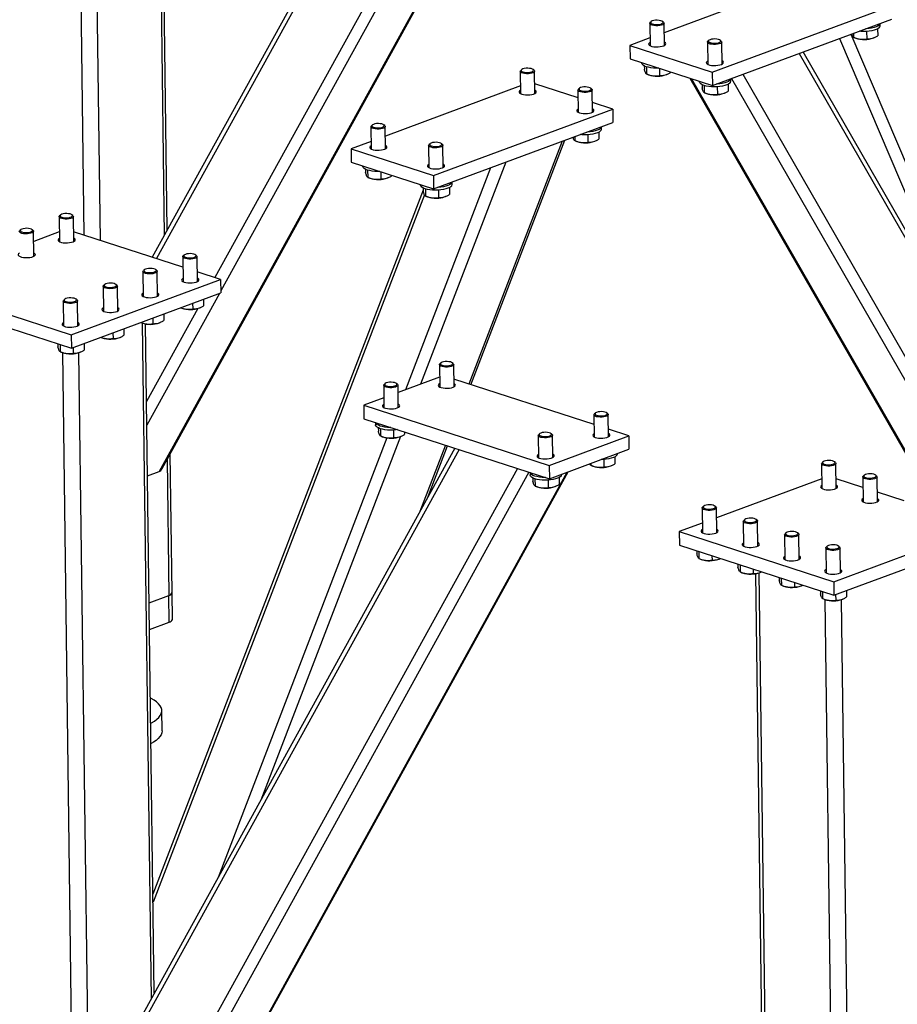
# Model space of a CAD drawing. Header units: millimetres. Extents: x 5 to 589, y 5 to 415.
# Tile 45 of 70: x 426 to 456, y 240 to 274. Entities that reach past the tile are written whole.
import ezdxf

# ---------------------------------------------------------------- set-up
doc = ezdxf.new("R2010")
doc.units = ezdxf.units.MM
doc.layers.add('TRAIT-FORT', color=4, linetype='Continuous', lineweight=25)

msp = doc.modelspace()

# ---------------------------------------------------------------- linework, layer by layer
at = {"layer": 'TRAIT-FORT', "color": 4, "linetype": 'Continuous', "lineweight": 25}
for p, q in [((430.575, 290.481), (430.884, 266.898)), ((430.995, 267.1), (430.689, 290.453)), ((427.789, 289.454), (428.084, 266.916)), ((428.354, 289.447), (428.652, 266.732)), ((441.484, 286.116), (430.468, 266.144)), ((441.634, 286.067), (430.618, 266.095)), ((445.387, 285.274), (430.712, 258.67)), ((430.813, 258.773), (445.441, 285.294)), ((443.669, 285.408), (432.653, 265.436)), ((444.064, 285.28), (432.86, 264.967)), ((453.045, 275.725), (448.331, 273.978)), ((450.01, 272.603), (456.263, 274.921)), ((447.827, 274.302), (447.837, 273.527)), ((447.876, 274.363), (447.844, 274.334)), ((448.309, 274.34), (448.276, 274.368)), ((448.337, 273.533), (448.327, 274.308)), ((450.016, 272.134), (456.27, 274.452)), ((455.869, 274.218), (455.868, 274.303)), ((447.833, 273.794), (447.134, 273.534)), ((454.846, 273.924), (460.635, 260.337)), ((454.939, 273.959), (454.941, 273.818)), ((454.948, 273.816), (455.015, 273.789)), ((455.395, 274.023), (455.399, 273.762)), ((455.635, 273.797), (455.658, 273.807)), ((455.778, 274.111), (455.781, 273.874)), ((447.134, 273.534), (450.01, 272.603)), ((447.134, 273.534), (447.14, 273.065)), ((449.84, 273.65), (449.85, 272.875)), ((449.889, 273.711), (449.857, 273.682)), ((450.322, 273.688), (450.289, 273.716)), ((450.35, 272.881), (450.34, 273.656)), ((454.448, 273.777), (458.854, 263.437)), ((453.041, 273.255), (464.208, 253.824)), ((464.276, 254.001), (453.181, 273.307)), ((447.14, 273.065), (450.016, 272.134)), ((447.545, 272.934), (447.545, 272.924)), ((447.639, 272.819), (447.641, 272.706)), ((447.713, 272.789), (447.716, 272.539)), ((443.31, 272.628), (443.32, 271.853)), ((443.36, 272.689), (443.327, 272.66)), ((443.792, 272.666), (443.759, 272.694)), ((443.82, 271.859), (443.81, 272.634)), ((447.723, 272.536), (447.79, 272.509)), ((448.171, 272.731), (448.174, 272.483)), ((448.41, 272.517), (448.433, 272.527)), ((448.556, 272.607), (448.556, 272.594)), ((450.01, 272.603), (450.016, 272.134)), ((451.074, 272.526), (463.253, 251.336)), ((443.317, 272.12), (438.603, 270.373)), ((445.327, 271.706), (443.816, 272.196)), ((449.227, 272.389), (457.927, 257.252)), ((449.286, 272.37), (457.985, 257.233)), ((449.558, 272.282), (449.558, 272.272)), ((449.652, 272.167), (449.654, 272.054)), ((449.726, 272.137), (449.73, 271.887)), ((450.184, 272.091), (450.187, 271.831)), ((450.566, 272.179), (450.569, 271.942)), ((450.658, 272.286), (450.657, 272.371)), ((450.684, 272.381), (463.063, 250.841)), ((445.323, 271.976), (445.334, 271.201)), ((445.373, 272.037), (445.341, 272.008)), ((445.805, 272.014), (445.772, 272.042)), ((445.834, 271.207), (445.823, 271.982)), ((449.736, 271.884), (449.804, 271.857)), ((450.423, 271.865), (450.446, 271.875)), ((446.535, 271.315), (445.829, 271.544)), ((440.282, 268.997), (446.535, 271.315)), ((446.535, 271.315), (446.542, 270.846)), ((438.099, 270.696), (438.109, 269.921)), ((438.148, 270.757), (438.116, 270.729)), ((438.581, 270.735), (438.548, 270.763)), ((438.609, 269.928), (438.599, 270.703)), ((440.288, 268.528), (446.542, 270.846)), ((446.141, 270.612), (446.14, 270.698)), ((445.211, 270.353), (445.213, 270.213)), ((445.668, 270.417), (445.671, 270.157)), ((446.05, 270.505), (446.053, 270.268)), ((438.105, 270.188), (437.406, 269.929)), ((440.112, 270.044), (440.122, 269.269)), ((440.162, 270.105), (440.129, 270.077)), ((440.594, 270.083), (440.561, 270.111)), ((440.622, 269.276), (440.612, 270.051)), ((444.771, 270.19), (441.518, 261.721)), ((441.588, 261.698), (444.862, 270.224)), ((445.22, 270.21), (445.287, 270.183)), ((445.907, 270.191), (445.93, 270.201)), ((437.406, 269.929), (440.282, 268.997)), ((437.406, 269.929), (437.412, 269.46)), ((437.412, 269.46), (440.288, 268.528)), ((437.817, 269.329), (437.817, 269.319)), ((442.804, 269.461), (439.829, 261.714)), ((437.911, 269.214), (437.913, 269.101)), ((437.985, 269.184), (437.988, 268.933)), ((438.443, 269.126), (438.446, 268.877)), ((438.828, 269.001), (438.828, 268.989)), ((442.276, 269.265), (439.301, 261.518)), ((440.282, 268.997), (440.288, 268.528)), ((437.995, 268.931), (438.062, 268.904)), ((438.682, 268.912), (438.705, 268.922)), ((439.83, 268.677), (439.83, 268.667)), ((440.93, 268.681), (440.929, 268.766)), ((439.925, 268.486), (430.495, 243.927)), ((439.971, 268.318), (430.498, 243.648)), ((439.924, 268.562), (439.926, 268.449)), ((439.998, 268.532), (440.002, 268.281)), ((440.456, 268.486), (440.46, 268.225)), ((440.838, 268.574), (440.842, 268.337)), ((440.008, 268.279), (440.076, 268.252)), ((440.695, 268.26), (440.718, 268.27)), ((427.269, 267.618), (427.236, 267.59)), ((427.701, 267.596), (427.668, 267.624)), ((427.219, 267.557), (427.23, 266.688)), ((427.73, 266.695), (427.719, 267.564)), ((425.879, 267.103), (425.847, 267.074)), ((426.311, 267.081), (426.278, 267.108)), ((426.341, 266.18), (426.329, 267.049)), ((427.226, 267.03), (426.334, 266.699)), ((431.538, 265.797), (427.726, 267.031)), ((431.533, 266.16), (431.545, 265.291)), ((431.583, 266.221), (431.551, 266.192)), ((432.015, 266.199), (431.982, 266.226)), ((432.045, 265.298), (432.033, 266.167)), ((430.144, 265.645), (430.155, 264.776)), ((430.193, 265.706), (430.161, 265.677)), ((430.625, 265.683), (430.593, 265.711)), ((430.655, 264.783), (430.644, 265.652)), ((432.854, 265.371), (432.04, 265.634)), ((427.643, 263.439), (432.854, 265.371)), ((432.854, 265.371), (432.861, 264.902)), ((422.25, 265.186), (427.643, 263.439)), ((427.649, 262.97), (432.861, 264.902)), ((428.754, 265.13), (428.765, 264.261)), ((428.803, 265.191), (428.771, 265.162)), ((429.236, 265.168), (429.203, 265.196)), ((429.265, 264.268), (429.254, 265.137)), ((432.814, 264.885), (430.28, 260.291)), ((422.256, 264.717), (427.649, 262.97)), ((427.364, 264.615), (427.376, 263.746)), ((427.414, 264.676), (427.382, 264.647)), ((427.846, 264.653), (427.813, 264.681)), ((427.876, 263.753), (427.864, 264.621)), ((431.878, 264.538), (431.881, 264.341)), ((432.26, 264.679), (432.263, 264.452)), ((432.056, 264.354), (430.27, 261.116)), ((431.459, 264.383), (431.497, 264.367)), ((432.117, 264.376), (432.14, 264.385)), ((430.07, 263.867), (430.107, 263.852)), ((430.12, 263.847), (430.429, 240.264)), ((430.489, 264.023), (430.491, 263.826)), ((430.727, 263.861), (430.75, 263.87)), ((430.87, 264.164), (430.873, 263.937)), ((429.099, 263.508), (429.101, 263.311)), ((429.48, 263.649), (429.483, 263.422)), ((430.54, 240.466), (430.234, 263.819)), ((427.643, 263.439), (427.649, 262.97)), ((428.68, 263.352), (428.717, 263.337)), ((429.337, 263.345), (429.36, 263.355)), ((427.177, 263.123), (427.178, 263.019)), ((427.251, 263.099), (427.254, 262.852)), ((427.261, 262.849), (427.328, 262.822)), ((427.334, 262.82), (427.804, 226.879)), ((427.709, 262.993), (427.712, 262.796)), ((427.899, 262.813), (428.37, 226.889)), ((427.948, 262.83), (427.971, 262.84)), ((428.091, 263.134), (428.094, 262.907)), ((440.539, 262.456), (440.507, 262.427)), ((440.971, 262.433), (440.938, 262.461)), ((440.489, 262.394), (440.5, 261.619)), ((441, 261.626), (440.989, 262.401)), ((440.495, 261.961), (439.047, 261.424)), ((445.887, 260.306), (440.996, 261.89)), ((438.544, 261.673), (438.554, 260.898)), ((438.593, 261.734), (438.561, 261.706)), ((439.026, 261.712), (438.993, 261.74)), ((439.054, 260.905), (439.044, 261.68)), ((438.55, 261.24), (437.847, 260.979)), ((437.847, 260.979), (444.318, 258.884)), ((437.847, 260.979), (437.853, 260.51)), ((437.853, 260.51), (444.325, 258.415)), ((445.882, 260.648), (445.892, 259.873)), ((445.932, 260.709), (445.9, 260.68)), ((446.364, 260.686), (446.331, 260.714)), ((446.392, 259.88), (446.382, 260.655)), ((438.261, 260.378), (438.262, 260.296)), ((438.356, 260.191), (438.358, 260.078)), ((438.43, 260.161), (438.434, 259.91)), ((438.888, 260.115), (438.891, 259.854)), ((439.272, 260.051), (439.273, 259.966)), ((447.098, 259.914), (446.389, 260.143)), ((438.658, 259.844), (432.766, 244.502)), ((439.129, 259.889), (434.259, 247.207)), ((438.44, 259.908), (438.507, 259.881)), ((439.127, 259.889), (439.15, 259.899)), ((443.937, 259.927), (443.947, 259.152)), ((443.986, 259.988), (443.954, 259.959)), ((444.318, 258.884), (447.098, 259.914)), ((444.419, 259.965), (444.386, 259.993)), ((444.447, 259.159), (444.437, 259.934)), ((447.098, 259.914), (447.104, 259.445)), ((441.179, 259.433), (428.319, 236.118)), ((441.029, 259.482), (428.42, 236.623)), ((440.7, 259.589), (439.81, 257.271)), ((440.069, 257.741), (440.77, 259.566)), ((444.325, 258.415), (447.104, 259.445)), ((430.986, 259.088), (431.048, 254.347)), ((431.161, 254.445), (431.097, 259.29)), ((446.226, 259.089), (446.23, 258.829)), ((446.609, 259.177), (446.612, 258.94)), ((446.7, 259.285), (446.7, 259.295)), ((443.214, 258.774), (428.374, 231.871)), ((444.318, 258.884), (444.325, 258.415)), ((445.771, 258.951), (445.772, 258.885)), ((445.779, 258.882), (445.846, 258.855)), ((446.466, 258.864), (446.489, 258.873)), ((453.824, 258.942), (453.835, 258.073)), ((453.873, 259.003), (453.841, 258.974)), ((454.306, 258.98), (454.273, 259.008)), ((454.335, 258.08), (454.324, 258.948)), ((443.609, 258.646), (428.59, 231.417)), ((444.933, 258.64), (430.258, 232.036)), ((430.304, 258.518), (430.712, 258.67)), ((430.358, 232.139), (444.986, 258.66)), ((443.654, 258.632), (443.655, 258.549)), ((443.749, 258.444), (443.751, 258.331)), ((443.823, 258.415), (443.826, 258.164)), ((444.281, 258.368), (444.284, 258.108)), ((444.663, 258.456), (444.666, 258.219)), ((444.755, 258.564), (444.755, 258.574)), ((453.831, 258.414), (450.159, 257.054)), ((455.267, 258.113), (454.331, 258.416)), ((455.262, 258.476), (455.273, 257.607)), ((455.311, 258.537), (455.279, 258.508)), ((455.744, 258.515), (455.711, 258.542)), ((455.773, 257.614), (455.762, 258.483)), ((443.833, 258.161), (443.9, 258.134)), ((444.52, 258.142), (444.543, 258.152)), ((456.705, 257.647), (455.769, 257.95)), ((449.655, 257.397), (449.666, 256.528)), ((449.704, 257.458), (449.672, 257.429)), ((450.136, 257.435), (450.104, 257.463)), ((450.166, 256.534), (450.155, 257.403)), ((451.142, 256.992), (451.11, 256.963)), ((451.575, 256.969), (451.542, 256.997)), ((449.662, 256.869), (448.855, 256.57)), ((451.093, 256.931), (451.104, 256.062)), ((451.604, 256.069), (451.593, 256.938)), ((454.248, 254.824), (459.459, 256.755)), ((448.855, 256.57), (448.861, 256.101)), ((448.855, 256.57), (454.248, 254.824)), ((452.531, 256.465), (452.542, 255.597)), ((452.58, 256.526), (452.548, 256.498)), ((453.013, 256.504), (452.98, 256.532)), ((453.042, 255.603), (453.031, 256.472)), ((454.254, 254.355), (459.465, 256.286)), ((448.861, 256.101), (454.254, 254.355)), ((453.969, 256), (453.98, 255.131)), ((454.018, 256.061), (453.986, 256.032)), ((454.451, 256.038), (454.418, 256.066)), ((454.48, 255.137), (454.469, 256.006)), ((449.467, 255.905), (449.469, 255.801)), ((449.541, 255.881), (449.544, 255.634)), ((449.551, 255.631), (449.618, 255.604)), ((450, 255.732), (450.002, 255.578)), ((450.238, 255.612), (450.261, 255.622)), ((450.905, 255.439), (450.907, 255.335)), ((450.979, 255.415), (450.982, 255.168)), ((451.438, 255.267), (451.44, 255.112)), ((450.989, 255.165), (451.056, 255.138)), ((451.515, 255.104), (451.986, 219.106)), ((451.635, 255.131), (452.108, 219.008)), ((451.676, 255.146), (451.699, 255.156)), ((452.343, 254.974), (452.345, 254.87)), ((452.417, 254.95), (452.421, 254.702)), ((452.427, 254.7), (452.494, 254.673)), ((452.876, 254.801), (452.878, 254.646)), ((453.114, 254.681), (453.137, 254.691)), ((454.248, 254.824), (454.254, 254.355)), ((430.362, 254.092), (431.048, 254.347)), ((431.061, 253.409), (431.048, 254.347)), ((431.173, 253.507), (431.161, 254.445)), ((453.781, 254.508), (453.783, 254.404)), ((453.855, 254.484), (453.859, 254.237)), ((453.865, 254.234), (453.932, 254.207)), ((453.938, 254.205), (454.409, 218.263)), ((454.314, 254.377), (454.316, 254.18)), ((454.552, 254.215), (454.575, 254.225)), ((454.695, 254.519), (454.698, 254.292)), ((454.504, 254.197), (454.975, 218.273)), ((430.374, 253.154), (431.061, 253.409)), ((430.811, 249.624), (430.802, 250.327))]:
    msp.add_line(p, q, dxfattribs=at)
at = {"layer": 'TRAIT-FORT', "color": 4, "linetype": 'Continuous', "lineweight": 25, "flags": 128}
for points in [[(448.234, 274.239), (448.175, 274.226), (448.11, 274.219), (448.042, 274.219), (447.976, 274.224), (447.918, 274.236), (447.872, 274.253), (447.841, 274.274), (447.827, 274.297), (447.832, 274.32), (447.844, 274.334)], [(448.211, 274.281), (448.255, 274.298), (448.282, 274.319), (448.291, 274.341), (448.281, 274.363), (448.253, 274.382), (448.209, 274.398), (448.154, 274.408), (448.091, 274.412), (448.027, 274.41), (447.968, 274.401), (447.918, 274.387), (447.882, 274.368), (447.863, 274.346), (447.864, 274.324), (447.883, 274.303), (447.919, 274.285), (447.97, 274.272), (448.03, 274.265), (448.093, 274.264), (448.156, 274.27), (448.211, 274.281)], [(448.309, 274.34), (448.322, 274.325), (448.326, 274.302), (448.312, 274.278), (448.28, 274.257), (448.234, 274.239)], [(455.831, 274.147), (455.787, 274.116), (455.728, 274.088), (455.655, 274.063), (455.572, 274.044), (455.481, 274.03), (455.384, 274.022), (455.286, 274.02), (455.188, 274.024), (455.13, 274.029)], [(455.83, 274.24), (455.786, 274.209), (455.726, 274.181), (455.654, 274.157), (455.571, 274.138), (455.48, 274.124), (455.383, 274.116), (455.36, 274.115)], [(455.868, 274.303), (455.858, 274.274), (455.83, 274.24)], [(447.835, 273.642), (447.835, 273.642), (447.802, 273.618), (447.787, 273.592), (447.791, 273.566), (447.813, 273.542), (447.852, 273.52), (447.906, 273.502), (447.972, 273.49), (448.044, 273.484), (448.119, 273.485), (448.193, 273.492), (448.259, 273.505), (448.314, 273.523), (448.356, 273.545), (448.38, 273.57), (448.386, 273.596), (448.373, 273.622), (448.342, 273.645), (448.335, 273.648)], [(450.247, 273.587), (450.189, 273.575), (450.123, 273.567), (450.055, 273.567), (449.989, 273.573), (449.931, 273.584), (449.885, 273.601), (449.854, 273.622), (449.841, 273.645), (449.845, 273.668), (449.857, 273.682)], [(450.225, 273.629), (450.268, 273.646), (450.295, 273.667), (450.305, 273.689), (450.295, 273.711), (450.267, 273.73), (450.223, 273.746), (450.167, 273.756), (450.104, 273.761), (450.041, 273.758), (449.981, 273.749), (449.931, 273.735), (449.895, 273.716), (449.877, 273.694), (449.877, 273.672), (449.896, 273.651), (449.933, 273.633), (449.983, 273.62), (450.043, 273.613), (450.107, 273.612), (450.169, 273.618), (450.225, 273.629)], [(450.322, 273.688), (450.335, 273.673), (450.339, 273.65), (450.325, 273.626), (450.294, 273.605), (450.247, 273.587)], [(448.14, 272.741), (448.061, 272.74), (447.964, 272.744), (447.87, 272.754), (447.784, 272.77), (447.708, 272.791), (447.645, 272.816), (447.595, 272.845), (447.562, 272.877), (447.546, 272.911), (447.545, 272.924)], [(449.849, 272.99), (449.848, 272.99), (449.815, 272.966), (449.8, 272.94), (449.804, 272.914), (449.826, 272.89), (449.866, 272.868), (449.92, 272.85), (449.985, 272.838), (450.058, 272.832), (450.133, 272.833), (450.206, 272.84), (450.272, 272.853), (450.328, 272.871), (450.369, 272.893), (450.393, 272.918), (450.399, 272.944), (450.386, 272.97), (450.355, 272.993), (450.349, 272.996)], [(443.717, 272.565), (443.659, 272.553), (443.593, 272.545), (443.525, 272.545), (443.46, 272.551), (443.402, 272.562), (443.355, 272.579), (443.324, 272.6), (443.311, 272.623), (443.316, 272.646), (443.327, 272.66)], [(443.695, 272.607), (443.738, 272.624), (443.765, 272.645), (443.775, 272.667), (443.765, 272.689), (443.737, 272.708), (443.693, 272.724), (443.637, 272.734), (443.575, 272.739), (443.511, 272.736), (443.451, 272.727), (443.401, 272.713), (443.365, 272.694), (443.347, 272.672), (443.347, 272.65), (443.367, 272.629), (443.403, 272.611), (443.453, 272.598), (443.513, 272.591), (443.577, 272.59), (443.639, 272.596), (443.695, 272.607)], [(443.792, 272.666), (443.805, 272.651), (443.809, 272.628), (443.795, 272.604), (443.764, 272.583), (443.717, 272.565)], [(445.708, 271.955), (445.751, 271.972), (445.779, 271.993), (445.788, 272.015), (445.778, 272.037), (445.75, 272.056), (445.706, 272.072), (445.65, 272.082), (445.588, 272.087), (445.524, 272.084), (445.465, 272.075), (445.415, 272.061), (445.379, 272.042), (445.36, 272.02), (445.361, 271.998), (445.38, 271.977), (445.416, 271.959), (445.467, 271.946), (445.526, 271.939), (445.59, 271.938), (445.653, 271.944), (445.708, 271.955)], [(450.62, 272.215), (450.575, 272.184), (450.516, 272.156), (450.444, 272.132), (450.361, 272.113), (450.269, 272.099), (450.173, 272.09), (450.074, 272.088), (449.977, 272.092), (449.884, 272.102), (449.798, 272.118), (449.722, 272.139), (449.658, 272.164), (449.609, 272.193), (449.576, 272.225), (449.56, 272.259), (449.558, 272.272)], [(450.618, 272.309), (450.574, 272.278), (450.515, 272.25), (450.443, 272.226), (450.36, 272.206), (450.268, 272.192), (450.172, 272.184), (450.149, 272.183)], [(450.656, 272.371), (450.646, 272.342), (450.618, 272.309)], [(443.319, 271.968), (443.3, 271.956), (443.276, 271.931), (443.27, 271.905), (443.283, 271.88), (443.314, 271.856), (443.361, 271.836)], [(443.361, 271.836), (443.421, 271.821), (443.491, 271.812), (443.565, 271.81), (443.64, 271.813), (443.71, 271.823), (443.772, 271.839), (443.82, 271.86), (443.853, 271.883), (443.869, 271.909), (443.865, 271.935), (443.843, 271.96), (443.819, 271.974)], [(445.73, 271.913), (445.672, 271.901), (445.606, 271.894), (445.538, 271.893), (445.473, 271.899), (445.415, 271.91), (445.369, 271.927), (445.338, 271.948), (445.324, 271.971), (445.329, 271.994), (445.341, 272.008)], [(445.805, 272.014), (445.818, 271.999), (445.823, 271.976), (445.809, 271.952), (445.777, 271.931), (445.73, 271.913)], [(445.332, 271.316), (445.313, 271.304), (445.289, 271.279), (445.283, 271.253), (445.296, 271.228), (445.327, 271.204), (445.374, 271.184)], [(445.374, 271.184), (445.435, 271.17), (445.504, 271.16), (445.579, 271.158), (445.653, 271.161), (445.724, 271.171), (445.785, 271.187), (445.834, 271.208), (445.867, 271.231), (445.882, 271.257), (445.878, 271.283), (445.856, 271.308), (445.832, 271.323)], [(438.506, 270.634), (438.447, 270.621), (438.382, 270.614), (438.314, 270.613), (438.248, 270.619), (438.19, 270.631), (438.144, 270.648), (438.113, 270.668), (438.099, 270.691), (438.104, 270.715), (438.116, 270.729)], [(438.483, 270.676), (438.527, 270.693), (438.554, 270.713), (438.563, 270.735), (438.553, 270.757), (438.525, 270.777), (438.481, 270.793), (438.426, 270.803), (438.363, 270.807), (438.299, 270.805), (438.24, 270.796), (438.19, 270.781), (438.154, 270.762), (438.136, 270.741), (438.136, 270.718), (438.155, 270.697), (438.192, 270.68), (438.242, 270.666), (438.302, 270.659), (438.366, 270.658), (438.428, 270.664), (438.483, 270.676)], [(438.581, 270.735), (438.594, 270.72), (438.598, 270.696), (438.584, 270.673), (438.552, 270.652), (438.506, 270.634)], [(446.14, 270.697), (446.13, 270.668), (446.102, 270.635)], [(446.103, 270.541), (446.059, 270.51), (446, 270.482), (445.927, 270.458), (445.844, 270.439), (445.753, 270.425), (445.656, 270.416), (445.558, 270.414), (445.46, 270.418), (445.402, 270.424)], [(446.102, 270.635), (446.058, 270.604), (445.998, 270.576), (445.926, 270.552), (445.843, 270.532), (445.752, 270.518), (445.655, 270.51), (445.632, 270.509)], [(438.107, 270.036), (438.107, 270.036), (438.074, 270.013), (438.059, 269.987), (438.063, 269.961), (438.085, 269.936), (438.124, 269.914), (438.178, 269.897), (438.244, 269.885), (438.316, 269.879), (438.391, 269.879), (438.465, 269.886), (438.531, 269.899), (438.587, 269.917), (438.628, 269.94), (438.652, 269.965), (438.658, 269.991), (438.645, 270.016), (438.614, 270.04), (438.607, 270.043)], [(440.519, 269.982), (440.461, 269.969), (440.395, 269.962), (440.327, 269.961), (440.261, 269.967), (440.203, 269.979), (440.157, 269.996), (440.126, 270.016), (440.113, 270.039), (440.118, 270.063), (440.129, 270.077)], [(440.497, 270.024), (440.54, 270.041), (440.567, 270.061), (440.577, 270.083), (440.567, 270.105), (440.539, 270.125), (440.495, 270.141), (440.439, 270.151), (440.377, 270.155), (440.313, 270.153), (440.253, 270.144), (440.203, 270.129), (440.167, 270.11), (440.149, 270.089), (440.149, 270.066), (440.168, 270.045), (440.205, 270.028), (440.255, 270.014), (440.315, 270.007), (440.379, 270.006), (440.441, 270.012), (440.497, 270.024)], [(440.594, 270.083), (440.607, 270.068), (440.611, 270.044), (440.597, 270.021), (440.566, 270), (440.519, 269.982)], [(440.121, 269.384), (440.121, 269.384), (440.088, 269.361), (440.072, 269.335), (440.076, 269.309), (440.098, 269.284), (440.138, 269.262), (440.192, 269.245), (440.257, 269.233), (440.33, 269.227), (440.405, 269.227), (440.478, 269.234), (440.544, 269.247), (440.6, 269.265), (440.641, 269.288), (440.665, 269.313), (440.671, 269.339), (440.658, 269.364), (440.627, 269.388), (440.621, 269.391)], [(438.412, 269.136), (438.333, 269.135), (438.236, 269.139), (438.142, 269.149), (438.056, 269.165), (437.98, 269.185), (437.917, 269.211), (437.867, 269.24), (437.834, 269.272), (437.818, 269.305), (437.817, 269.319)], [(440.892, 268.61), (440.848, 268.579), (440.788, 268.551), (440.716, 268.527), (440.633, 268.507), (440.542, 268.493), (440.445, 268.485), (440.347, 268.483), (440.249, 268.487), (440.156, 268.497), (440.07, 268.513), (439.994, 268.534), (439.93, 268.559), (439.881, 268.588), (439.848, 268.62), (439.832, 268.653), (439.83, 268.667)], [(440.891, 268.704), (440.846, 268.672), (440.787, 268.644), (440.715, 268.62), (440.632, 268.601), (440.54, 268.587), (440.444, 268.579), (440.421, 268.578)], [(440.928, 268.766), (440.918, 268.737), (440.891, 268.704)], [(427.604, 267.537), (427.647, 267.554), (427.674, 267.574), (427.684, 267.596), (427.674, 267.618), (427.646, 267.638), (427.602, 267.653), (427.546, 267.664), (427.484, 267.668), (427.42, 267.665), (427.36, 267.656), (427.31, 267.642), (427.274, 267.623), (427.256, 267.602), (427.256, 267.579), (427.275, 267.558), (427.312, 267.54), (427.362, 267.527), (427.422, 267.52), (427.486, 267.519), (427.548, 267.525), (427.604, 267.537)], [(427.626, 267.495), (427.568, 267.482), (427.502, 267.475), (427.434, 267.474), (427.369, 267.48), (427.31, 267.492), (427.264, 267.508), (427.233, 267.529), (427.22, 267.552), (427.225, 267.576), (427.236, 267.59)], [(427.701, 267.596), (427.714, 267.581), (427.718, 267.557), (427.704, 267.534), (427.673, 267.513), (427.626, 267.495)], [(426.236, 266.98), (426.178, 266.967), (426.112, 266.96), (426.044, 266.959), (425.979, 266.965), (425.921, 266.977), (425.875, 266.993), (425.843, 267.014), (425.83, 267.037), (425.835, 267.061), (425.847, 267.074)], [(426.214, 267.022), (426.257, 267.039), (426.285, 267.059), (426.294, 267.081), (426.284, 267.103), (426.256, 267.123), (426.212, 267.138), (426.156, 267.149), (426.094, 267.153), (426.03, 267.15), (425.97, 267.141), (425.921, 267.127), (425.885, 267.108), (425.866, 267.087), (425.867, 267.064), (425.886, 267.043), (425.922, 267.025), (425.972, 267.012), (426.032, 267.005), (426.096, 267.004), (426.159, 267.01), (426.214, 267.022)], [(426.311, 267.081), (426.324, 267.066), (426.329, 267.042), (426.315, 267.019), (426.283, 266.997), (426.236, 266.98)], [(427.229, 266.804), (427.229, 266.803), (427.196, 266.78), (427.181, 266.754), (427.184, 266.728), (427.206, 266.703), (427.246, 266.681), (427.3, 266.664), (427.365, 266.652), (427.438, 266.646), (427.513, 266.646), (427.586, 266.653), (427.653, 266.666), (427.708, 266.684), (427.749, 266.707), (427.774, 266.732), (427.779, 266.758), (427.766, 266.783), (427.735, 266.807), (427.729, 266.81)], [(425.839, 266.288), (425.839, 266.288), (425.806, 266.265), (425.791, 266.239), (425.795, 266.213), (425.817, 266.188), (425.856, 266.166), (425.91, 266.149), (425.976, 266.137), (426.048, 266.131), (426.123, 266.131), (426.196, 266.138), (426.263, 266.151), (426.318, 266.169), (426.36, 266.192), (426.384, 266.217), (426.39, 266.243), (426.377, 266.268), (426.346, 266.292), (426.339, 266.295)], [(431.918, 266.14), (431.961, 266.157), (431.989, 266.177), (431.998, 266.199), (431.988, 266.221), (431.96, 266.241), (431.916, 266.256), (431.86, 266.267), (431.798, 266.271), (431.734, 266.268), (431.674, 266.259), (431.625, 266.245), (431.589, 266.226), (431.57, 266.204), (431.571, 266.182), (431.59, 266.161), (431.626, 266.143), (431.676, 266.13), (431.736, 266.123), (431.8, 266.122), (431.863, 266.128), (431.918, 266.14)], [(431.94, 266.098), (431.882, 266.085), (431.816, 266.078), (431.748, 266.077), (431.683, 266.083), (431.625, 266.095), (431.579, 266.111), (431.547, 266.132), (431.534, 266.155), (431.539, 266.179), (431.551, 266.192)], [(432.015, 266.199), (432.028, 266.184), (432.033, 266.16), (432.019, 266.137), (431.987, 266.115), (431.94, 266.098)], [(430.551, 265.583), (430.492, 265.57), (430.427, 265.563), (430.359, 265.562), (430.293, 265.568), (430.235, 265.579), (430.189, 265.596), (430.158, 265.617), (430.144, 265.64), (430.149, 265.664), (430.161, 265.677)], [(430.528, 265.625), (430.572, 265.642), (430.599, 265.662), (430.608, 265.684), (430.598, 265.706), (430.57, 265.726), (430.526, 265.741), (430.471, 265.752), (430.408, 265.756), (430.344, 265.753), (430.285, 265.744), (430.235, 265.73), (430.199, 265.711), (430.18, 265.689), (430.181, 265.667), (430.2, 265.646), (430.236, 265.628), (430.287, 265.615), (430.347, 265.608), (430.41, 265.607), (430.473, 265.613), (430.528, 265.625)], [(430.625, 265.683), (430.639, 265.668), (430.643, 265.645), (430.629, 265.622), (430.597, 265.6), (430.551, 265.583)], [(429.138, 265.11), (429.182, 265.126), (429.209, 265.147), (429.218, 265.169), (429.209, 265.191), (429.18, 265.21), (429.137, 265.226), (429.081, 265.237), (429.018, 265.241), (428.955, 265.238), (428.895, 265.229), (428.845, 265.215), (428.809, 265.196), (428.791, 265.174), (428.791, 265.152), (428.81, 265.131), (428.847, 265.113), (428.897, 265.1), (428.957, 265.093), (429.021, 265.092), (429.083, 265.098), (429.138, 265.11)], [(431.543, 265.406), (431.524, 265.395), (431.5, 265.37), (431.494, 265.344), (431.507, 265.318), (431.538, 265.295), (431.586, 265.275)], [(431.586, 265.275), (431.646, 265.26), (431.715, 265.251), (431.79, 265.248), (431.864, 265.252), (431.935, 265.262), (431.996, 265.278), (432.045, 265.298), (432.078, 265.322), (432.093, 265.348), (432.089, 265.374), (432.067, 265.398), (432.043, 265.413)], [(429.161, 265.068), (429.103, 265.055), (429.037, 265.048), (428.969, 265.047), (428.903, 265.053), (428.845, 265.064), (428.799, 265.081), (428.768, 265.102), (428.754, 265.125), (428.759, 265.148), (428.771, 265.162)], [(429.236, 265.168), (429.249, 265.153), (429.253, 265.13), (429.239, 265.107), (429.208, 265.085), (429.161, 265.068)], [(430.154, 264.891), (430.135, 264.88), (430.11, 264.855), (430.105, 264.829), (430.118, 264.803), (430.149, 264.78), (430.196, 264.76)], [(430.196, 264.76), (430.256, 264.745), (430.326, 264.736), (430.4, 264.733), (430.475, 264.737), (430.545, 264.747), (430.606, 264.763), (430.655, 264.783), (430.688, 264.807), (430.703, 264.833), (430.7, 264.859), (430.677, 264.883), (430.653, 264.898)], [(427.771, 264.552), (427.713, 264.54), (427.647, 264.533), (427.579, 264.532), (427.514, 264.538), (427.456, 264.549), (427.409, 264.566), (427.378, 264.587), (427.365, 264.61), (427.37, 264.633), (427.382, 264.647)], [(427.749, 264.595), (427.792, 264.611), (427.82, 264.632), (427.829, 264.654), (427.819, 264.676), (427.791, 264.695), (427.747, 264.711), (427.691, 264.722), (427.629, 264.726), (427.565, 264.723), (427.505, 264.714), (427.455, 264.7), (427.42, 264.681), (427.401, 264.659), (427.401, 264.637), (427.421, 264.616), (427.457, 264.598), (427.507, 264.585), (427.567, 264.578), (427.631, 264.577), (427.693, 264.583), (427.749, 264.595)], [(427.846, 264.653), (427.859, 264.638), (427.864, 264.615), (427.849, 264.592), (427.818, 264.57), (427.771, 264.552)], [(428.764, 264.376), (428.764, 264.376), (428.731, 264.352), (428.715, 264.327), (428.719, 264.301), (428.741, 264.276), (428.781, 264.254), (428.835, 264.237), (428.9, 264.225), (428.973, 264.219), (429.048, 264.219), (429.121, 264.226), (429.187, 264.239), (429.243, 264.257), (429.284, 264.28), (429.308, 264.304), (429.314, 264.331), (429.301, 264.356), (429.27, 264.38), (429.264, 264.383)], [(427.374, 263.861), (427.374, 263.861), (427.341, 263.837), (427.326, 263.812), (427.329, 263.786), (427.352, 263.761), (427.391, 263.739), (427.445, 263.722), (427.51, 263.709), (427.583, 263.703), (427.658, 263.704), (427.731, 263.711), (427.798, 263.724), (427.853, 263.742), (427.894, 263.764), (427.919, 263.789), (427.924, 263.816), (427.911, 263.841), (427.88, 263.864), (427.874, 263.868)], [(440.874, 262.374), (440.917, 262.391), (440.945, 262.411), (440.954, 262.433), (440.944, 262.455), (440.916, 262.475), (440.872, 262.491), (440.816, 262.501), (440.754, 262.505), (440.69, 262.503), (440.631, 262.494), (440.581, 262.479), (440.545, 262.46), (440.526, 262.439), (440.527, 262.417), (440.546, 262.396), (440.582, 262.378), (440.633, 262.364), (440.692, 262.357), (440.756, 262.356), (440.819, 262.362), (440.874, 262.374)], [(440.896, 262.332), (440.838, 262.319), (440.772, 262.312), (440.704, 262.311), (440.639, 262.317), (440.581, 262.329), (440.535, 262.346), (440.504, 262.366), (440.49, 262.389), (440.495, 262.413), (440.507, 262.427)], [(440.971, 262.433), (440.984, 262.418), (440.989, 262.394), (440.975, 262.371), (440.943, 262.35), (440.896, 262.332)], [(438.928, 261.653), (438.972, 261.67), (438.999, 261.69), (439.008, 261.712), (438.999, 261.734), (438.97, 261.754), (438.927, 261.77), (438.871, 261.78), (438.808, 261.784), (438.744, 261.782), (438.685, 261.773), (438.635, 261.758), (438.599, 261.739), (438.581, 261.718), (438.581, 261.695), (438.6, 261.674), (438.637, 261.657), (438.687, 261.643), (438.747, 261.636), (438.811, 261.635), (438.873, 261.641), (438.928, 261.653)], [(438.951, 261.611), (438.892, 261.598), (438.827, 261.591), (438.759, 261.59), (438.693, 261.596), (438.635, 261.608), (438.589, 261.625), (438.558, 261.645), (438.544, 261.668), (438.549, 261.692), (438.561, 261.706)], [(439.026, 261.712), (439.039, 261.697), (439.043, 261.673), (439.029, 261.65), (438.997, 261.629), (438.951, 261.611)], [(440.498, 261.735), (440.472, 261.717), (440.452, 261.691), (440.451, 261.665), (440.468, 261.64), (440.504, 261.617), (440.554, 261.599), (440.617, 261.585), (440.688, 261.578), (440.763, 261.576), (440.837, 261.582), (440.906, 261.593), (440.965, 261.61)], [(440.965, 261.61), (441.01, 261.632), (441.038, 261.656), (441.049, 261.682), (441.04, 261.708), (441.014, 261.732), (440.998, 261.741)], [(438.553, 261.013), (438.526, 260.996), (438.506, 260.97), (438.505, 260.944), (438.523, 260.919), (438.558, 260.896), (438.609, 260.878), (438.672, 260.864), (438.743, 260.857), (438.818, 260.855), (438.892, 260.861), (438.96, 260.872), (439.019, 260.889)], [(439.019, 260.889), (439.064, 260.911), (439.093, 260.935), (439.103, 260.961), (439.095, 260.987), (439.068, 261.011), (439.052, 261.02)], [(446.267, 260.628), (446.31, 260.645), (446.338, 260.665), (446.347, 260.687), (446.337, 260.709), (446.309, 260.729), (446.265, 260.744), (446.209, 260.755), (446.147, 260.759), (446.083, 260.756), (446.023, 260.747), (445.973, 260.733), (445.938, 260.714), (445.919, 260.692), (445.919, 260.67), (445.939, 260.649), (445.975, 260.631), (446.025, 260.618), (446.085, 260.611), (446.149, 260.61), (446.212, 260.616), (446.267, 260.628)], [(446.289, 260.586), (446.231, 260.573), (446.165, 260.566), (446.097, 260.565), (446.032, 260.571), (445.974, 260.582), (445.927, 260.599), (445.896, 260.62), (445.883, 260.643), (445.888, 260.667), (445.9, 260.68)], [(446.364, 260.686), (446.377, 260.671), (446.382, 260.648), (446.367, 260.625), (446.336, 260.603), (446.289, 260.586)], [(438.795, 260.206), (438.777, 260.206), (438.68, 260.21), (438.586, 260.22), (438.5, 260.235), (438.424, 260.256), (438.361, 260.282), (438.311, 260.311), (438.278, 260.343), (438.262, 260.376), (438.262, 260.378)], [(439.029, 260.13), (438.973, 260.122), (438.877, 260.114), (438.778, 260.112), (438.681, 260.116), (438.588, 260.126), (438.502, 260.142), (438.425, 260.162), (438.362, 260.188), (438.313, 260.217), (438.279, 260.249), (438.263, 260.282), (438.262, 260.296)], [(444.344, 259.865), (444.285, 259.852), (444.22, 259.845), (444.152, 259.844), (444.086, 259.85), (444.028, 259.861), (443.982, 259.878), (443.951, 259.899), (443.937, 259.922), (443.942, 259.945), (443.954, 259.959)], [(444.321, 259.907), (444.365, 259.923), (444.392, 259.944), (444.401, 259.966), (444.391, 259.988), (444.363, 260.007), (444.319, 260.023), (444.264, 260.034), (444.201, 260.038), (444.137, 260.035), (444.078, 260.026), (444.028, 260.012), (443.992, 259.993), (443.974, 259.971), (443.974, 259.949), (443.993, 259.928), (444.029, 259.91), (444.08, 259.897), (444.14, 259.89), (444.204, 259.889), (444.266, 259.895), (444.321, 259.907)], [(444.419, 259.965), (444.432, 259.95), (444.436, 259.927), (444.422, 259.904), (444.39, 259.882), (444.344, 259.865)], [(445.891, 259.988), (445.881, 259.982), (445.852, 259.958), (445.842, 259.932), (445.85, 259.906), (445.877, 259.882), (445.92, 259.861), (445.977, 259.845), (446.045, 259.834), (446.119, 259.83), (446.194, 259.832), (446.266, 259.841), (446.33, 259.855), (446.382, 259.874), (446.419, 259.897), (446.439, 259.923), (446.44, 259.949), (446.422, 259.974), (446.391, 259.995)], [(443.945, 259.267), (443.935, 259.261), (443.907, 259.237), (443.896, 259.211), (443.905, 259.185), (443.931, 259.161), (443.975, 259.14), (444.032, 259.124), (444.099, 259.113), (444.173, 259.109), (444.248, 259.111), (444.32, 259.119), (444.384, 259.134), (444.436, 259.153), (444.473, 259.176), (444.493, 259.202), (444.494, 259.228), (444.477, 259.253), (444.445, 259.274)], [(446.662, 259.213), (446.618, 259.182), (446.559, 259.154), (446.486, 259.13), (446.403, 259.111), (446.312, 259.097), (446.215, 259.089), (446.137, 259.087)], [(454.208, 258.921), (454.252, 258.938), (454.279, 258.959), (454.288, 258.981), (454.278, 259.003), (454.25, 259.022), (454.206, 259.038), (454.151, 259.048), (454.088, 259.053), (454.024, 259.05), (453.965, 259.041), (453.915, 259.027), (453.879, 259.008), (453.861, 258.986), (453.861, 258.964), (453.88, 258.943), (453.917, 258.925), (453.967, 258.912), (454.027, 258.905), (454.091, 258.904), (454.153, 258.91), (454.208, 258.921)], [(454.231, 258.879), (454.172, 258.867), (454.107, 258.86), (454.039, 258.859), (453.973, 258.865), (453.915, 258.876), (453.869, 258.893), (453.838, 258.914), (453.824, 258.937), (453.829, 258.96), (453.841, 258.974)], [(454.306, 258.98), (454.319, 258.965), (454.323, 258.942), (454.309, 258.918), (454.277, 258.897), (454.231, 258.879)], [(444.187, 258.459), (444.17, 258.459), (444.072, 258.463), (443.979, 258.473), (443.893, 258.489), (443.817, 258.51), (443.753, 258.535), (443.704, 258.564), (443.671, 258.596), (443.655, 258.63), (443.655, 258.632)], [(444.716, 258.492), (444.672, 258.461), (444.613, 258.433), (444.541, 258.409), (444.457, 258.39), (444.366, 258.376), (444.27, 258.368), (444.171, 258.366), (444.074, 258.37), (443.98, 258.38), (443.894, 258.395), (443.818, 258.416), (443.755, 258.442), (443.705, 258.471), (443.672, 258.502), (443.656, 258.536), (443.655, 258.549)], [(455.669, 258.414), (455.61, 258.401), (455.545, 258.394), (455.477, 258.393), (455.411, 258.399), (455.353, 258.411), (455.307, 258.427), (455.276, 258.448), (455.262, 258.471), (455.267, 258.495), (455.279, 258.508)], [(455.646, 258.456), (455.69, 258.473), (455.717, 258.493), (455.726, 258.515), (455.717, 258.537), (455.688, 258.557), (455.645, 258.572), (455.589, 258.583), (455.526, 258.587), (455.462, 258.584), (455.403, 258.575), (455.353, 258.561), (455.317, 258.542), (455.299, 258.521), (455.299, 258.498), (455.318, 258.477), (455.355, 258.459), (455.405, 258.446), (455.465, 258.439), (455.529, 258.438), (455.591, 258.444), (455.646, 258.456)], [(455.744, 258.515), (455.757, 258.5), (455.761, 258.476), (455.747, 258.453), (455.715, 258.431), (455.669, 258.414)], [(453.834, 258.188), (453.824, 258.182), (453.795, 258.158), (453.784, 258.132), (453.793, 258.106), (453.819, 258.082), (453.863, 258.061), (453.92, 258.045), (453.988, 258.034), (454.061, 258.03), (454.136, 258.032), (454.208, 258.041), (454.272, 258.055), (454.325, 258.074), (454.362, 258.097), (454.381, 258.123), (454.383, 258.149), (454.365, 258.174), (454.334, 258.195)], [(455.272, 257.722), (455.262, 257.717), (455.233, 257.692), (455.223, 257.666), (455.231, 257.64), (455.258, 257.616), (455.301, 257.596), (455.358, 257.579), (455.426, 257.569), (455.499, 257.564), (455.574, 257.566), (455.646, 257.575), (455.71, 257.589), (455.763, 257.609), (455.8, 257.632), (455.82, 257.657), (455.821, 257.683), (455.803, 257.708), (455.772, 257.729)], [(450.062, 257.334), (450.003, 257.321), (449.938, 257.314), (449.87, 257.314), (449.804, 257.319), (449.746, 257.331), (449.7, 257.348), (449.669, 257.369), (449.655, 257.391), (449.66, 257.415), (449.672, 257.429)], [(450.039, 257.376), (450.083, 257.393), (450.11, 257.414), (450.119, 257.436), (450.109, 257.457), (450.081, 257.477), (450.037, 257.493), (449.982, 257.503), (449.919, 257.507), (449.855, 257.505), (449.796, 257.496), (449.746, 257.481), (449.71, 257.463), (449.691, 257.441), (449.692, 257.419), (449.711, 257.398), (449.747, 257.38), (449.798, 257.367), (449.858, 257.359), (449.921, 257.359), (449.984, 257.364), (450.039, 257.376)], [(450.136, 257.435), (450.15, 257.42), (450.154, 257.397), (450.14, 257.373), (450.108, 257.352), (450.062, 257.334)], [(451.5, 256.869), (451.441, 256.856), (451.376, 256.849), (451.308, 256.848), (451.242, 256.854), (451.184, 256.865), (451.138, 256.882), (451.107, 256.903), (451.093, 256.926), (451.098, 256.949), (451.11, 256.963)], [(451.477, 256.911), (451.521, 256.927), (451.548, 256.948), (451.557, 256.97), (451.547, 256.992), (451.519, 257.011), (451.475, 257.027), (451.42, 257.038), (451.357, 257.042), (451.293, 257.039), (451.234, 257.03), (451.184, 257.016), (451.148, 256.997), (451.13, 256.975), (451.13, 256.953), (451.149, 256.932), (451.186, 256.914), (451.236, 256.901), (451.296, 256.894), (451.36, 256.893), (451.422, 256.899), (451.477, 256.911)], [(451.575, 256.969), (451.588, 256.954), (451.592, 256.931), (451.578, 256.908), (451.546, 256.886), (451.5, 256.869)], [(449.665, 256.643), (449.638, 256.625), (449.618, 256.6), (449.617, 256.574), (449.635, 256.549), (449.67, 256.526), (449.721, 256.507), (449.784, 256.494), (449.855, 256.486), (449.93, 256.485), (450.004, 256.49), (450.072, 256.502), (450.131, 256.519)], [(450.131, 256.519), (450.176, 256.54), (450.205, 256.565), (450.215, 256.591), (450.207, 256.617), (450.18, 256.641), (450.165, 256.65)], [(452.938, 256.403), (452.879, 256.39), (452.814, 256.383), (452.746, 256.382), (452.68, 256.388), (452.622, 256.4), (452.576, 256.416), (452.545, 256.437), (452.531, 256.46), (452.536, 256.484), (452.548, 256.498)], [(452.915, 256.445), (452.959, 256.462), (452.986, 256.482), (452.995, 256.504), (452.985, 256.526), (452.957, 256.546), (452.914, 256.561), (452.858, 256.572), (452.795, 256.576), (452.731, 256.573), (452.672, 256.565), (452.622, 256.55), (452.586, 256.531), (452.568, 256.51), (452.568, 256.487), (452.587, 256.466), (452.624, 256.449), (452.674, 256.435), (452.734, 256.428), (452.798, 256.427), (452.86, 256.433), (452.915, 256.445)], [(453.013, 256.504), (453.026, 256.489), (453.03, 256.465), (453.016, 256.442), (452.984, 256.421), (452.938, 256.403)], [(451.103, 256.177), (451.076, 256.16), (451.056, 256.134), (451.055, 256.108), (451.073, 256.083), (451.108, 256.06), (451.159, 256.042), (451.222, 256.028), (451.293, 256.02), (451.368, 256.019), (451.442, 256.025), (451.51, 256.036), (451.569, 256.053)], [(451.569, 256.053), (451.614, 256.075), (451.643, 256.099), (451.653, 256.125), (451.645, 256.151), (451.618, 256.175), (451.603, 256.184)], [(454.376, 255.937), (454.318, 255.924), (454.252, 255.917), (454.184, 255.917), (454.118, 255.922), (454.06, 255.934), (454.014, 255.951), (453.983, 255.971), (453.969, 255.994), (453.974, 256.018), (453.986, 256.032)], [(454.353, 255.979), (454.397, 255.996), (454.424, 256.016), (454.433, 256.039), (454.424, 256.06), (454.395, 256.08), (454.352, 256.096), (454.296, 256.106), (454.233, 256.11), (454.17, 256.108), (454.11, 256.099), (454.06, 256.084), (454.024, 256.065), (454.006, 256.044), (454.006, 256.022), (454.025, 256.001), (454.062, 255.983), (454.112, 255.97), (454.172, 255.962), (454.236, 255.961), (454.298, 255.967), (454.353, 255.979)], [(454.451, 256.038), (454.464, 256.023), (454.468, 255.999), (454.454, 255.976), (454.423, 255.955), (454.376, 255.937)], [(452.541, 255.712), (452.531, 255.706), (452.502, 255.681), (452.492, 255.655), (452.5, 255.63), (452.527, 255.605), (452.57, 255.585), (452.627, 255.568), (452.695, 255.558), (452.768, 255.553), (452.843, 255.555), (452.915, 255.564), (452.979, 255.578), (453.032, 255.598), (453.069, 255.621), (453.089, 255.646), (453.09, 255.672), (453.072, 255.698), (453.041, 255.718)], [(453.979, 255.246), (453.969, 255.24), (453.94, 255.216), (453.93, 255.19), (453.938, 255.164), (453.965, 255.14), (454.008, 255.119), (454.065, 255.103), (454.133, 255.092), (454.206, 255.088), (454.282, 255.09), (454.353, 255.098), (454.417, 255.113), (454.47, 255.132), (454.507, 255.155), (454.527, 255.181), (454.528, 255.207), (454.51, 255.232), (454.479, 255.252)], [(430.417, 249.882), (430.447, 249.899), (430.547, 249.959), (430.631, 250.023), (430.699, 250.089), (430.75, 250.156), (430.784, 250.225), (430.8, 250.294), (430.799, 250.363), (430.78, 250.431), (430.744, 250.499), (430.691, 250.565), (430.621, 250.628), (430.534, 250.69), (430.433, 250.748), (430.405, 250.762)], [(430.811, 249.624), (430.804, 249.556), (430.779, 249.487), (430.736, 249.419), (430.676, 249.352), (430.6, 249.288), (430.508, 249.225), (430.426, 249.179)]]:
    msp.add_lwpolyline(points, dxfattribs=at)
at = {"layer": 'TRAIT-FORT', "color": 4, "linetype": 'Continuous', "lineweight": 25}
for centre, radius, start, end in [((455.779, 274.221), 0.0908, 305.3311, 358.2065), ((455.313, 274.674), 0.934, 251.3662, 290.1346), ((448.089, 273.394), 0.934, 251.3662, 290.1346), ((450.567, 272.289), 0.0908, 305.3311, 358.2065), ((450.102, 272.742), 0.934, 251.3662, 290.1346), ((446.051, 270.615), 0.0908, 305.3311, 358.2065), ((445.585, 271.068), 0.934, 251.3662, 290.1346), ((438.361, 269.789), 0.934, 251.3662, 290.1346), ((440.839, 268.684), 0.0908, 305.3311, 358.2065), ((440.374, 269.137), 0.934, 251.3662, 290.1346), ((431.795, 265.252), 0.934, 251.3662, 290.1346), ((430.406, 264.737), 0.934, 251.3662, 290.1346), ((429.016, 264.222), 0.934, 251.3662, 290.1346), ((427.626, 263.707), 0.934, 251.3662, 290.1346), ((438.806, 260.766), 0.934, 251.3662, 290.1346), ((446.609, 259.288), 0.0908, 305.3311, 358.2065), ((446.144, 259.74), 0.934, 251.3662, 290.1346), ((444.664, 258.566), 0.0908, 305.3311, 358.2065), ((444.199, 259.019), 0.934, 251.3662, 290.1346), ((449.917, 256.489), 0.934, 251.3662, 290.1346), ((451.355, 256.023), 0.934, 251.3662, 290.1346), ((452.793, 255.558), 0.934, 251.3662, 290.1346), ((431.027, 254.484), 0.139, 278.82, 343.5946), ((454.231, 255.092), 0.934, 251.3662, 290.1346), ((431.039, 253.547), 0.139, 278.82, 343.5946)]:
    msp.add_arc(centre, radius, start, end, dxfattribs=at)
msp.add_ellipse((430.706, 259.2), major_axis=(0.027, 0.536), ratio=0.385522, start_param=3.305636, end_param=3.810908, dxfattribs=at)
for points, knots in [([(454.941, 273.818), (454.935, 273.822), (454.922, 273.831), (454.902, 273.868), (454.888, 273.906), (454.881, 273.932), (454.879, 273.936)], [0, 0, 0, 0, 0.323325, 0.653661, 0.935184, 1, 1, 1, 1]), ([(454.941, 273.818), (454.981, 273.803), (455.062, 273.773), (455.181, 273.75), (455.294, 273.748), (455.364, 273.757), (455.399, 273.762)], [0, 0, 0, 0, 0.264605, 0.534948, 0.765343, 1, 1, 1, 1]), ([(455.399, 273.762), (455.448, 273.762), (455.528, 273.762), (455.645, 273.798), (455.723, 273.837), (455.768, 273.865), (455.781, 273.874)], [0, 0, 0, 0, 0.385549, 0.637642, 0.896546, 1, 1, 1, 1]), ([(447.716, 272.539), (447.71, 272.543), (447.697, 272.552), (447.677, 272.587), (447.658, 272.64), (447.647, 272.684), (447.641, 272.706)], [0, 0, 0, 0, 0.264605, 0.534948, 0.765343, 1, 1, 1, 1]), ([(447.716, 272.539), (447.756, 272.524), (447.837, 272.493), (447.956, 272.471), (448.07, 272.468), (448.139, 272.478), (448.174, 272.483)], [0, 0, 0, 0, 0.264605, 0.534948, 0.765343, 1, 1, 1, 1]), ([(448.174, 272.483), (448.223, 272.483), (448.304, 272.482), (448.42, 272.519), (448.498, 272.558), (448.543, 272.586), (448.556, 272.594)], [0, 0, 0, 0, 0.385549, 0.637642, 0.896546, 1, 1, 1, 1]), ([(449.73, 271.887), (449.723, 271.891), (449.71, 271.9), (449.691, 271.936), (449.672, 271.988), (449.66, 272.032), (449.654, 272.054)], [0, 0, 0, 0, 0.264605, 0.534948, 0.765343, 1, 1, 1, 1]), ([(449.73, 271.887), (449.77, 271.872), (449.85, 271.841), (449.969, 271.819), (450.083, 271.816), (450.152, 271.826), (450.187, 271.831)], [0, 0, 0, 0, 0.264605, 0.534948, 0.765343, 1, 1, 1, 1]), ([(450.187, 271.831), (450.236, 271.831), (450.317, 271.831), (450.434, 271.867), (450.512, 271.906), (450.557, 271.934), (450.569, 271.942)], [0, 0, 0, 0, 0.385549, 0.637642, 0.896546, 1, 1, 1, 1]), ([(445.213, 270.213), (445.207, 270.217), (445.194, 270.226), (445.174, 270.262), (445.16, 270.3), (445.153, 270.326), (445.151, 270.331)], [0, 0, 0, 0, 0.323325, 0.653661, 0.935184, 1, 1, 1, 1]), ([(445.213, 270.213), (445.253, 270.198), (445.334, 270.167), (445.453, 270.145), (445.566, 270.142), (445.636, 270.152), (445.671, 270.157)], [0, 0, 0, 0, 0.264605, 0.534948, 0.765343, 1, 1, 1, 1]), ([(445.671, 270.157), (445.72, 270.157), (445.8, 270.157), (445.917, 270.193), (445.995, 270.232), (446.04, 270.26), (446.053, 270.268)], [0, 0, 0, 0, 0.385549, 0.637642, 0.896546, 1, 1, 1, 1]), ([(437.988, 268.933), (437.982, 268.938), (437.969, 268.946), (437.949, 268.982), (437.93, 269.035), (437.919, 269.079), (437.913, 269.101)], [0, 0, 0, 0, 0.264605, 0.534948, 0.765343, 1, 1, 1, 1]), ([(438.446, 268.877), (438.495, 268.877), (438.576, 268.877), (438.692, 268.913), (438.77, 268.952), (438.815, 268.981), (438.828, 268.989)], [0, 0, 0, 0, 0.385549, 0.637642, 0.896546, 1, 1, 1, 1]), ([(437.988, 268.933), (438.028, 268.918), (438.109, 268.888), (438.228, 268.865), (438.342, 268.863), (438.411, 268.872), (438.446, 268.877)], [0, 0, 0, 0, 0.264605, 0.534948, 0.765343, 1, 1, 1, 1]), ([(440.002, 268.281), (439.995, 268.286), (439.982, 268.294), (439.963, 268.33), (439.944, 268.383), (439.932, 268.427), (439.926, 268.449)], [0, 0, 0, 0, 0.264605, 0.534948, 0.765343, 1, 1, 1, 1]), ([(440.46, 268.225), (440.508, 268.225), (440.589, 268.225), (440.706, 268.261), (440.784, 268.3), (440.829, 268.329), (440.842, 268.337)], [0, 0, 0, 0, 0.385549, 0.637642, 0.896546, 1, 1, 1, 1]), ([(440.002, 268.281), (440.042, 268.266), (440.122, 268.236), (440.241, 268.213), (440.355, 268.211), (440.424, 268.22), (440.46, 268.225)], [0, 0, 0, 0, 0.264605, 0.534948, 0.765343, 1, 1, 1, 1]), ([(431.462, 264.384), (431.489, 264.373), (431.557, 264.348), (431.663, 264.329), (431.776, 264.326), (431.846, 264.336), (431.881, 264.341)], [0, 0, 0, 0, 0.19542, 0.491197, 0.743267, 1, 1, 1, 1]), ([(431.881, 264.341), (431.93, 264.341), (432.01, 264.341), (432.127, 264.377), (432.205, 264.416), (432.25, 264.444), (432.263, 264.452)], [0, 0, 0, 0, 0.385549, 0.637642, 0.896546, 1, 1, 1, 1]), ([(430.072, 263.868), (430.099, 263.858), (430.167, 263.833), (430.273, 263.814), (430.387, 263.811), (430.456, 263.821), (430.491, 263.826)], [0, 0, 0, 0, 0.19542, 0.491197, 0.743267, 1, 1, 1, 1]), ([(430.491, 263.826), (430.54, 263.826), (430.621, 263.826), (430.737, 263.862), (430.815, 263.901), (430.86, 263.929), (430.873, 263.937)], [0, 0, 0, 0, 0.385549, 0.637642, 0.896546, 1, 1, 1, 1]), ([(428.683, 263.353), (428.71, 263.343), (428.777, 263.318), (428.883, 263.299), (428.997, 263.296), (429.066, 263.306), (429.101, 263.311)], [0, 0, 0, 0, 0.19542, 0.491197, 0.743267, 1, 1, 1, 1]), ([(429.101, 263.311), (429.15, 263.311), (429.231, 263.311), (429.347, 263.347), (429.426, 263.386), (429.471, 263.414), (429.483, 263.422)], [0, 0, 0, 0, 0.385549, 0.637642, 0.896546, 1, 1, 1, 1]), ([(427.254, 262.852), (427.247, 262.856), (427.234, 262.865), (427.215, 262.901), (427.196, 262.953), (427.184, 262.997), (427.178, 263.019)], [0, 0, 0, 0, 0.264605, 0.534948, 0.765343, 1, 1, 1, 1]), ([(427.254, 262.852), (427.294, 262.837), (427.374, 262.806), (427.494, 262.784), (427.607, 262.781), (427.677, 262.791), (427.712, 262.796)], [0, 0, 0, 0, 0.264605, 0.534948, 0.765343, 1, 1, 1, 1]), ([(427.712, 262.796), (427.76, 262.796), (427.841, 262.796), (427.958, 262.832), (428.036, 262.871), (428.081, 262.899), (428.094, 262.907)], [0, 0, 0, 0, 0.385549, 0.637642, 0.896546, 1, 1, 1, 1]), ([(438.434, 259.91), (438.427, 259.915), (438.414, 259.923), (438.395, 259.959), (438.376, 260.012), (438.364, 260.056), (438.358, 260.078)], [0, 0, 0, 0, 0.264605, 0.534948, 0.765343, 1, 1, 1, 1]), ([(438.434, 259.91), (438.473, 259.895), (438.554, 259.865), (438.673, 259.842), (438.787, 259.84), (438.856, 259.849), (438.891, 259.854)], [0, 0, 0, 0, 0.264605, 0.534948, 0.765343, 1, 1, 1, 1]), ([(438.891, 259.854), (438.94, 259.854), (439.021, 259.854), (439.137, 259.89), (439.216, 259.929), (439.26, 259.958), (439.273, 259.966)], [0, 0, 0, 0, 0.385549, 0.637642, 0.896546, 1, 1, 1, 1]), ([(445.772, 258.885), (445.766, 258.889), (445.753, 258.897), (445.74, 258.924), (445.733, 258.937)], [0, 0, 0, 0, 0.511372, 1, 1, 1, 1]), ([(445.772, 258.885), (445.812, 258.87), (445.892, 258.839), (446.012, 258.817), (446.125, 258.814), (446.195, 258.824), (446.23, 258.829)], [0, 0, 0, 0, 0.264605, 0.534948, 0.765343, 1, 1, 1, 1]), ([(446.23, 258.829), (446.279, 258.829), (446.359, 258.829), (446.476, 258.865), (446.554, 258.904), (446.599, 258.932), (446.612, 258.94)], [0, 0, 0, 0, 0.385549, 0.637642, 0.896546, 1, 1, 1, 1]), ([(443.826, 258.164), (443.82, 258.168), (443.807, 258.177), (443.787, 258.213), (443.768, 258.265), (443.757, 258.309), (443.751, 258.331)], [0, 0, 0, 0, 0.264605, 0.534948, 0.765343, 1, 1, 1, 1]), ([(443.826, 258.164), (443.866, 258.149), (443.947, 258.118), (444.066, 258.096), (444.18, 258.093), (444.249, 258.103), (444.284, 258.108)], [0, 0, 0, 0, 0.264605, 0.534948, 0.765343, 1, 1, 1, 1]), ([(444.284, 258.108), (444.333, 258.108), (444.414, 258.108), (444.53, 258.144), (444.608, 258.183), (444.653, 258.211), (444.666, 258.219)], [0, 0, 0, 0, 0.385549, 0.637642, 0.896546, 1, 1, 1, 1]), ([(449.544, 255.634), (449.538, 255.638), (449.525, 255.646), (449.505, 255.682), (449.486, 255.735), (449.475, 255.779), (449.469, 255.801)], [0, 0, 0, 0, 0.264605, 0.534948, 0.765343, 1, 1, 1, 1]), ([(449.544, 255.634), (449.584, 255.618), (449.665, 255.588), (449.784, 255.566), (449.898, 255.563), (449.967, 255.573), (450.002, 255.578)], [0, 0, 0, 0, 0.264605, 0.534948, 0.765343, 1, 1, 1, 1]), ([(450.002, 255.578), (450.051, 255.578), (450.131, 255.578), (450.23, 255.606), (450.277, 255.63), (450.291, 255.638)], [0, 0, 0, 0, 0.51138, 0.845747, 1, 1, 1, 1]), ([(450.982, 255.168), (450.976, 255.172), (450.963, 255.181), (450.943, 255.217), (450.924, 255.269), (450.913, 255.313), (450.907, 255.335)], [0, 0, 0, 0, 0.264605, 0.534948, 0.765343, 1, 1, 1, 1]), ([(450.982, 255.168), (451.022, 255.153), (451.103, 255.122), (451.222, 255.1), (451.336, 255.097), (451.405, 255.107), (451.44, 255.112)], [0, 0, 0, 0, 0.264605, 0.534948, 0.765343, 1, 1, 1, 1]), ([(451.44, 255.112), (451.489, 255.112), (451.57, 255.113), (451.668, 255.14), (451.715, 255.165), (451.729, 255.172)], [0, 0, 0, 0, 0.51138, 0.845747, 1, 1, 1, 1]), ([(452.421, 254.702), (452.414, 254.706), (452.401, 254.715), (452.381, 254.751), (452.362, 254.804), (452.351, 254.848), (452.345, 254.87)], [0, 0, 0, 0, 0.264605, 0.534948, 0.765343, 1, 1, 1, 1]), ([(452.421, 254.702), (452.46, 254.687), (452.541, 254.656), (452.66, 254.634), (452.774, 254.632), (452.843, 254.641), (452.878, 254.646)], [0, 0, 0, 0, 0.264605, 0.534948, 0.765343, 1, 1, 1, 1]), ([(452.878, 254.646), (452.927, 254.646), (453.008, 254.647), (453.106, 254.675), (453.153, 254.699), (453.167, 254.707)], [0, 0, 0, 0, 0.51138, 0.845747, 1, 1, 1, 1]), ([(453.859, 254.237), (453.852, 254.241), (453.839, 254.249), (453.82, 254.285), (453.801, 254.338), (453.789, 254.382), (453.783, 254.404)], [0, 0, 0, 0, 0.264605, 0.534948, 0.765343, 1, 1, 1, 1]), ([(453.859, 254.237), (453.899, 254.221), (453.979, 254.191), (454.098, 254.169), (454.212, 254.166), (454.281, 254.176), (454.316, 254.18)], [0, 0, 0, 0, 0.264605, 0.534948, 0.765343, 1, 1, 1, 1]), ([(454.316, 254.18), (454.365, 254.18), (454.446, 254.18), (454.562, 254.216), (454.641, 254.256), (454.686, 254.284), (454.698, 254.292)], [0, 0, 0, 0, 0.385549, 0.637642, 0.896546, 1, 1, 1, 1])]:
    msp.add_open_spline(points, degree=3, knots=knots, dxfattribs=at)

doc.saveas('drawing.dxf')
